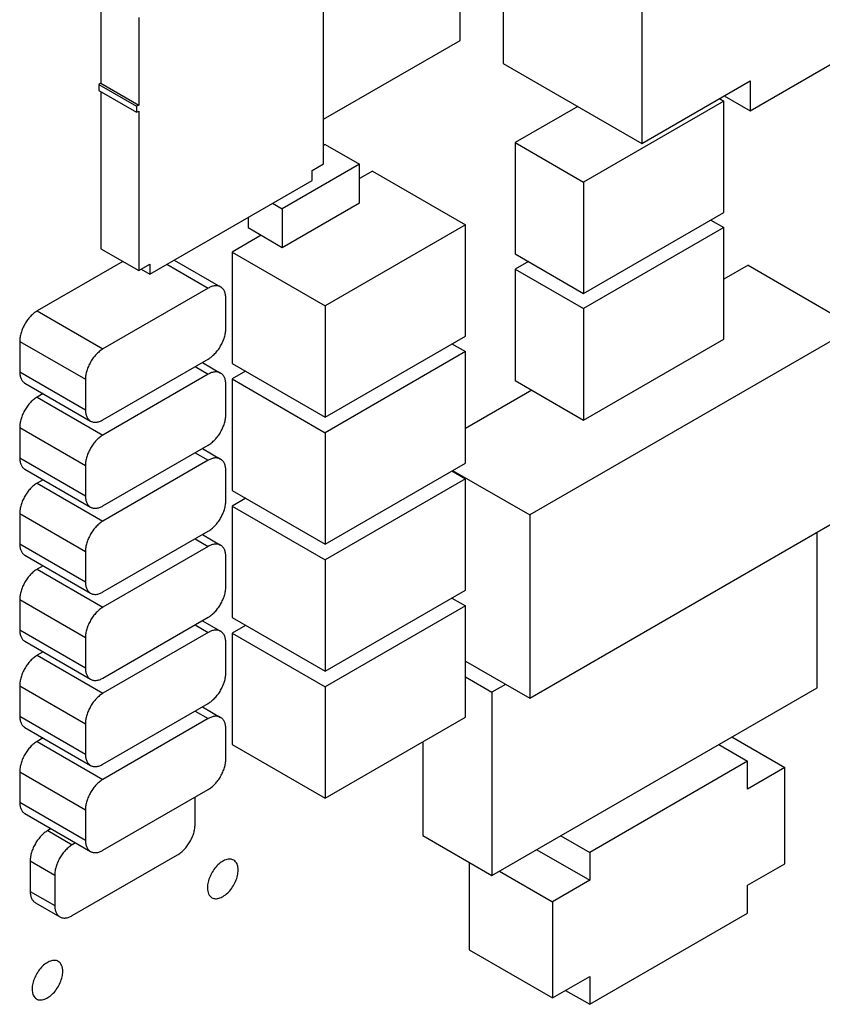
# Model space of a CAD drawing. Header units: inches. Extents: x 0 to 34, y 0 to 22.
# Tile 171 of 176: x 31.116 to 31.763, y 11.535 to 12.328. Entities that reach past the tile are written whole.
import ezdxf

# ---------------------------------------------------------------- set-up
doc = ezdxf.new("R2010")
doc.units = ezdxf.units.IN
doc.header["$LTSCALE"] = 1.87
doc.header["$MEASUREMENT"] = 0
for name, color, linetype in [('02___PRT_ALL_AXES', 7, 'CONTINUOUS'), ('ECAD_611222_01_24_R_2_0815', 7, 'CONTINUOUS'), ('ECAD_711459_01_28_R1206', 7, 'CONTINUOUS'), ('ECAD_714571_01_158_571_01_KEEP_', 7, 'CONTINUOUS'), ('ECAD_715923_01_78_C1210_REV1', 7, 'CONTINUOUS'), ('ECAD_716276_01_122_C7343_REV2', 7, 'CONTINUOUS'), ('ECAD_716340_01_39_C_2_0603_PKO_', 7, 'CONTINUOUS'), ('ECAD_716677_01_106_C1210_REV1', 7, 'CONTINUOUS'), ('ECAD_730116_01_95_2_403A03_SMB_', 7, 'CONTINUOUS'), ('ECAD_733639_01_43_SON_8_1_27MM_', 7, 'CONTINUOUS'), ('ECAD_C1206_SPARE_75_C1206_REV1', 7, 'CONTINUOUS'), ('ECAD_C7343_SPARE_79_C7343_REV2', 7, 'CONTINUOUS')]:
    doc.layers.add(name, color=color, linetype=linetype)

msp = doc.modelspace()

# ---------------------------------------------------------------- linework, layer by layer
at = {"layer": '02___PRT_ALL_AXES', "color": 7, "linetype": 'CONTINUOUS'}
for points, knots in [([(31.28829, 11.65084), (31.28786, 11.65109), (31.28691, 11.65148), (31.28534, 11.65171), (31.28365, 11.65158), (31.2812, 11.65093), (31.27807, 11.64922), (31.27461, 11.64616), (31.27155, 11.64225), (31.26914, 11.6378), (31.26759, 11.63317), (31.26716, 11.63003), (31.26716, 11.62854)], [0, 0, 0, 0, 0.042842, 0.087441, 0.135298, 0.187275, 0.304489, 0.438213, 0.582466, 0.729664, 0.871609, 1, 1, 1, 1]), ([(31.29191, 11.64283), (31.29191, 11.64371), (31.29177, 11.64539), (31.29109, 11.64771), (31.28995, 11.6496), (31.28887, 11.6505), (31.28829, 11.65084)], [0, 0, 0, 0, 0.288094, 0.548173, 0.782164, 1, 1, 1, 1]), ([(31.27079, 11.62053), (31.27122, 11.62028), (31.27217, 11.61988), (31.27374, 11.61965), (31.27542, 11.61978), (31.27787, 11.62043), (31.28101, 11.62214), (31.28446, 11.62521), (31.28752, 11.62912), (31.28994, 11.63357), (31.29149, 11.63819), (31.29191, 11.64133), (31.29191, 11.64283)], [0, 0, 0, 0, 0.042842, 0.087441, 0.135298, 0.187275, 0.304489, 0.438213, 0.582466, 0.729664, 0.871609, 1, 1, 1, 1]), ([(31.26716, 11.62854), (31.26716, 11.62766), (31.2673, 11.62597), (31.26798, 11.62366), (31.26913, 11.62177), (31.27021, 11.62086), (31.27079, 11.62053)], [0, 0, 0, 0, 0.288094, 0.548173, 0.782164, 1, 1, 1, 1]), ([(31.14687, 11.56918), (31.14644, 11.56943), (31.14549, 11.56983), (31.14392, 11.57006), (31.14223, 11.56993), (31.13978, 11.56928), (31.13665, 11.56757), (31.13319, 11.5645), (31.13013, 11.56059), (31.12772, 11.55614), (31.12617, 11.55152), (31.12574, 11.54837), (31.12574, 11.54688)], [0, 0, 0, 0, 0.042842, 0.087441, 0.135298, 0.187275, 0.304489, 0.438213, 0.582466, 0.729664, 0.871609, 1, 1, 1, 1]), ([(31.15049, 11.56117), (31.15049, 11.56205), (31.15035, 11.56374), (31.14967, 11.56605), (31.14853, 11.56794), (31.14744, 11.56885), (31.14687, 11.56918)], [0, 0, 0, 0, 0.288094, 0.548173, 0.782164, 1, 1, 1, 1]), ([(31.12937, 11.53887), (31.1298, 11.53862), (31.13075, 11.53823), (31.13232, 11.538), (31.134, 11.53813), (31.13645, 11.53877), (31.13959, 11.54049), (31.14304, 11.54355), (31.1461, 11.54746), (31.14851, 11.55191), (31.15006, 11.55654), (31.15049, 11.55968), (31.15049, 11.56117)], [0, 0, 0, 0, 0.042842, 0.087441, 0.135298, 0.187275, 0.304489, 0.438213, 0.582466, 0.729664, 0.871609, 1, 1, 1, 1]), ([(31.12574, 11.54688), (31.12574, 11.546), (31.12588, 11.54432), (31.12656, 11.542), (31.1277, 11.54011), (31.12879, 11.53921), (31.12937, 11.53887)], [0, 0, 0, 0, 0.288094, 0.548173, 0.782164, 1, 1, 1, 1])]:
    msp.add_open_spline(points, degree=3, knots=knots, dxfattribs=at)
at = {"layer": 'ECAD_611222_01_24_R_2_0815', "color": 7, "linetype": 'CONTINUOUS'}
for p, q in [((31.47085, 12.31164), (31.47085, 12.39013)), ((31.36062, 12.248), (31.47085, 12.31164))]:
    msp.add_line(p, q, dxfattribs=at)
at = {"layer": 'ECAD_711459_01_28_R1206', "color": 7, "linetype": 'CONTINUOUS'}
for p, q in [((31.25716, 11.67953), (31.25716, 11.70162)), ((31.14103, 11.67617), (31.13836, 11.67463)), ((31.13836, 11.67463), (31.15816, 11.6632)), ((31.16083, 11.66474), (31.15816, 11.6632)), ((31.15816, 11.60604), (31.24302, 11.65504)), ((31.12422, 11.65013), (31.12422, 11.62564)), ((31.12422, 11.65013), (31.14402, 11.6387)), ((31.14402, 11.6387), (31.14402, 11.61421)), ((31.12422, 11.62564), (31.14402, 11.61421)), ((31.12836, 11.61648), (31.14816, 11.60505))]:
    msp.add_line(p, q, dxfattribs=at)
for points, knots in [([(31.24302, 11.65504), (31.24349, 11.65531), (31.24443, 11.65591), (31.2458, 11.65694), (31.24715, 11.65811), (31.24845, 11.6594), (31.2497, 11.66081), (31.25089, 11.66232), (31.252, 11.66392), (31.25303, 11.66558), (31.25396, 11.66731), (31.25479, 11.66907), (31.2555, 11.67085), (31.2561, 11.67264), (31.25656, 11.67442), (31.2569, 11.67616), (31.25711, 11.67787), (31.25716, 11.67898), (31.25716, 11.67953)], [0, 0, 0, 0, 0.055813, 0.114181, 0.174794, 0.237357, 0.301552, 0.366998, 0.433289, 0.500006, 0.566723, 0.633014, 0.698458, 0.762652, 0.825213, 0.885824, 0.94419, 1, 1, 1, 1]), ([(31.13836, 11.67463), (31.13789, 11.67435), (31.13695, 11.67375), (31.13557, 11.67272), (31.13423, 11.67156), (31.13293, 11.67026), (31.13167, 11.66885), (31.13049, 11.66734), (31.12937, 11.66575), (31.12835, 11.66408), (31.12742, 11.66236), (31.12659, 11.6606), (31.12588, 11.65881), (31.12528, 11.65702), (31.12482, 11.65525), (31.12448, 11.6535), (31.12427, 11.6518), (31.12422, 11.65068), (31.12422, 11.65013)], [0, 0, 0, 0, 0.055813, 0.114181, 0.174794, 0.237357, 0.301552, 0.366998, 0.433289, 0.500006, 0.566723, 0.633014, 0.698458, 0.762652, 0.825213, 0.885824, 0.94419, 1, 1, 1, 1]), ([(31.15816, 11.6632), (31.15769, 11.66292), (31.15674, 11.66232), (31.15537, 11.66129), (31.15403, 11.66012), (31.15273, 11.65883), (31.15147, 11.65742), (31.15029, 11.65591), (31.14917, 11.65432), (31.14815, 11.65265), (31.14722, 11.65093), (31.14639, 11.64916), (31.14568, 11.64738), (31.14508, 11.64559), (31.14461, 11.64382), (31.14428, 11.64207), (31.14407, 11.64037), (31.14402, 11.63925), (31.14402, 11.6387)], [0, 0, 0, 0, 0.055813, 0.114181, 0.174794, 0.237357, 0.301552, 0.366998, 0.433289, 0.500006, 0.566723, 0.633014, 0.698458, 0.762652, 0.825213, 0.885824, 0.94419, 1, 1, 1, 1]), ([(31.12422, 11.62564), (31.12422, 11.62512), (31.12426, 11.6241), (31.12446, 11.62263), (31.1248, 11.62127), (31.12526, 11.62002), (31.12586, 11.61891), (31.12657, 11.61793), (31.12741, 11.61711), (31.12804, 11.61667), (31.12836, 11.61648)], [0, 0, 0, 0, 0.148526, 0.2895, 0.42274, 0.548643, 0.667994, 0.781938, 0.891988, 1, 1, 1, 1]), ([(31.14402, 11.61421), (31.14402, 11.61369), (31.14406, 11.61267), (31.14426, 11.6112), (31.1446, 11.60984), (31.14506, 11.60859), (31.14565, 11.60747), (31.14637, 11.6065), (31.1472, 11.60568), (31.14783, 11.60524), (31.14816, 11.60505)], [0, 0, 0, 0, 0.148526, 0.2895, 0.42274, 0.548643, 0.667994, 0.781938, 0.891988, 1, 1, 1, 1]), ([(31.14816, 11.60505), (31.14849, 11.60486), (31.14919, 11.60454), (31.15031, 11.60423), (31.15151, 11.60409), (31.15278, 11.60414), (31.15409, 11.60436), (31.15544, 11.60475), (31.15681, 11.60531), (31.15771, 11.60578), (31.15816, 11.60604)], [0, 0, 0, 0, 0.10801, 0.218056, 0.331999, 0.451349, 0.577253, 0.710495, 0.851471, 1, 1, 1, 1])]:
    msp.add_open_spline(points, degree=3, knots=knots, dxfattribs=at)
at = {"layer": 'ECAD_714571_01_158_571_01_KEEP_', "color": 7, "linetype": 'CONTINUOUS'}
for p, q in [((31.61736, 12.59838), (31.61736, 12.22852)), ((31.50563, 12.41022), (31.50563, 12.29303)), ((31.70468, 12.25486), (31.81641, 12.31937)), ((31.50563, 12.29303), (31.61736, 12.22852)), ((31.61736, 12.22852), (31.70468, 12.27894)), ((31.70468, 12.27894), (31.70468, 12.25486)), ((31.68383, 12.2669), (31.70468, 12.25486))]:
    msp.add_line(p, q, dxfattribs=at)
at = {"layer": 'ECAD_715923_01_78_C1210_REV1', "color": 7, "linetype": 'CONTINUOUS'}
for p, q in [((31.68012, 12.26476), (31.6836, 12.26275)), ((31.56568, 12.25836), (31.5153, 12.22928)), ((31.6836, 12.26275), (31.57046, 12.19743)), ((31.6836, 12.17294), (31.6836, 12.26275)), ((31.5153, 12.22928), (31.5153, 12.13946)), ((31.5153, 12.22928), (31.57046, 12.19743)), ((31.57046, 12.19743), (31.57046, 12.10762)), ((31.57046, 12.10762), (31.6836, 12.17294)), ((31.6836, 12.16069), (31.57046, 12.09537)), ((31.67299, 12.16682), (31.6836, 12.16069)), ((31.6836, 12.07088), (31.6836, 12.16069)), ((31.5153, 12.13946), (31.57046, 12.10762)), ((31.52591, 12.13334), (31.5153, 12.12722)), ((31.5153, 12.12722), (31.5153, 12.0374)), ((31.5153, 12.12722), (31.57046, 12.09537)), ((31.57046, 12.09537), (31.57046, 12.00556)), ((31.57046, 12.00556), (31.6836, 12.07088)), ((31.5153, 12.0374), (31.57046, 12.00556))]:
    msp.add_line(p, q, dxfattribs=at)
at = {"layer": 'ECAD_716276_01_122_C7343_REV2', "color": 7, "linetype": 'CONTINUOUS'}
for p, q in [((31.70304, 12.13038), (31.6836, 12.11915)), ((31.70304, 12.13038), (31.78931, 12.08057)), ((31.78931, 12.08057), (31.52697, 11.9291)), ((31.52866, 12.02969), (31.47511, 11.99877)), ((31.46484, 11.96497), (31.52697, 11.9291)), ((31.52697, 11.78132), (31.78931, 11.93279)), ((31.52697, 11.9291), (31.52697, 11.78132)), ((31.47511, 11.81126), (31.52697, 11.78132))]:
    msp.add_line(p, q, dxfattribs=at)
at = {"layer": 'ECAD_716340_01_39_C_2_0603_PKO_', "color": 7, "linetype": 'CONTINUOUS'}
for p, q in [((31.36212, 12.22767), (31.36062, 12.2268)), ((31.36212, 12.22767), (31.38969, 12.21175)), ((31.38969, 12.21175), (31.32747, 12.17582)), ((31.38969, 12.18072), (31.38969, 12.21175)), ((31.31962, 12.18035), (31.32747, 12.17582)), ((31.32747, 12.14479), (31.38969, 12.18072)), ((31.29989, 12.16896), (31.29989, 12.16072)), ((31.32747, 12.17582), (31.32747, 12.14479)), ((31.29989, 12.16072), (31.32747, 12.14479))]:
    msp.add_line(p, q, dxfattribs=at)
at = {"layer": 'ECAD_716677_01_106_C1210_REV1', "color": 7, "linetype": 'CONTINUOUS'}
for p, q in [((31.40015, 12.20626), (31.38969, 12.20022)), ((31.40015, 12.20626), (31.47511, 12.16299)), ((31.47511, 12.16299), (31.36197, 12.09766)), ((31.47511, 12.07317), (31.47511, 12.16299)), ((31.31058, 12.15454), (31.28702, 12.14094)), ((31.28702, 12.14094), (31.28702, 12.05113)), ((31.28702, 12.14094), (31.36197, 12.09766)), ((31.36197, 12.09766), (31.36197, 12.00785)), ((31.36197, 12.00785), (31.47511, 12.07317)), ((31.46432, 12.06694), (31.47511, 12.06071)), ((31.47511, 12.06071), (31.36197, 11.99539)), ((31.47511, 11.9709), (31.47511, 12.06071)), ((31.28702, 12.05113), (31.36197, 12.00785)), ((31.2978, 12.0449), (31.28702, 12.03867)), ((31.28702, 12.03867), (31.28702, 11.94886)), ((31.28702, 12.03867), (31.36197, 11.99539)), ((31.36197, 11.99539), (31.36197, 11.90558)), ((31.36197, 11.90558), (31.47511, 11.9709)), ((31.46409, 11.96454), (31.47511, 11.95818)), ((31.47511, 11.95818), (31.36197, 11.89286)), ((31.47511, 11.86837), (31.47511, 11.95818)), ((31.28702, 11.94886), (31.36197, 11.90558)), ((31.29803, 11.94249), (31.28702, 11.93613)), ((31.28702, 11.93613), (31.28702, 11.84632)), ((31.28702, 11.93613), (31.36197, 11.89286)), ((31.36197, 11.89286), (31.36197, 11.80304)), ((31.36197, 11.80304), (31.47511, 11.86837)), ((31.4642, 11.86207), (31.47511, 11.85578)), ((31.47511, 11.85578), (31.36197, 11.79046)), ((31.47511, 11.76597), (31.47511, 11.85578)), ((31.28702, 11.84632), (31.36197, 11.80304)), ((31.29792, 11.84003), (31.28702, 11.83373)), ((31.28702, 11.83373), (31.28702, 11.74392)), ((31.28702, 11.83373), (31.36197, 11.79046)), ((31.36197, 11.79046), (31.36197, 11.70064)), ((31.36197, 11.70064), (31.47511, 11.76597)), ((31.28702, 11.74392), (31.36197, 11.70064))]:
    msp.add_line(p, q, dxfattribs=at)
at = {"layer": 'ECAD_730116_01_95_2_403A03_SMB_', "color": 7, "linetype": 'CONTINUOUS'}
for p, q in [((31.69007, 11.75007), (31.73274, 11.72544)), ((31.67946, 11.74395), (31.70269, 11.73054)), ((31.70269, 11.73054), (31.57541, 11.65705)), ((31.70269, 11.70808), (31.70269, 11.73054)), ((31.73274, 11.72544), (31.70269, 11.70808)), ((31.73274, 11.64787), (31.73274, 11.72544)), ((31.55218, 11.67046), (31.57541, 11.65705)), ((31.53274, 11.65923), (31.57541, 11.63459)), ((31.57541, 11.65705), (31.57541, 11.63459)), ((31.47818, 11.64896), (31.47818, 11.57846)), ((31.70269, 11.63052), (31.73274, 11.64787)), ((31.50269, 11.64188), (31.54536, 11.61724)), ((31.57541, 11.63459), (31.54536, 11.61724)), ((31.70269, 11.60807), (31.70269, 11.63052)), ((31.54536, 11.61724), (31.54536, 11.53968)), ((31.57541, 11.53458), (31.70269, 11.60807)), ((31.47818, 11.57846), (31.54536, 11.53968)), ((31.54536, 11.53968), (31.57541, 11.55703)), ((31.57541, 11.55703), (31.57541, 11.53458)), ((31.55597, 11.5458), (31.57541, 11.53458))]:
    msp.add_line(p, q, dxfattribs=at)
at = {"layer": 'ECAD_733639_01_43_SON_8_1_27MM_', "color": 7, "linetype": 'CONTINUOUS'}
for p, q in [((31.18127, 12.34773), (31.18127, 12.27702)), ((31.36062, 12.21206), (31.36062, 12.34063)), ((31.21168, 12.33018), (31.21168, 12.25946)), ((31.18127, 12.27702), (31.1796, 12.27605)), ((31.1796, 12.27605), (31.1796, 12.27123)), ((31.1796, 12.27605), (31.21001, 12.2585)), ((31.18127, 12.27702), (31.21168, 12.25946)), ((31.1796, 12.27123), (31.21001, 12.25367)), ((31.18127, 12.27027), (31.18127, 12.14362)), ((31.21168, 12.25946), (31.21001, 12.2585)), ((31.21001, 12.2585), (31.21001, 12.25367)), ((31.21001, 12.25367), (31.21168, 12.25464)), ((31.21168, 12.25464), (31.21168, 12.12606)), ((31.35157, 12.20683), (31.36062, 12.21206)), ((31.35157, 12.1988), (31.35157, 12.20683)), ((31.22073, 12.12325), (31.35157, 12.1988)), ((31.18127, 12.14362), (31.21168, 12.12606)), ((31.21168, 12.12606), (31.22073, 12.13128)), ((31.22073, 12.13128), (31.22073, 12.12325)), ((31.21377, 12.12727), (31.22073, 12.12325))]:
    msp.add_line(p, q, dxfattribs=at)
at = {"layer": 'ECAD_C1206_SPARE_75_C1206_REV1', "color": 7, "linetype": 'CONTINUOUS'}
for p, q in [((31.19895, 12.13341), (31.12988, 12.09353)), ((31.23442, 12.13115), (31.26776, 12.1119)), ((31.24028, 12.13454), (31.27776, 12.11289)), ((31.26776, 12.1119), (31.18291, 12.06291)), ((31.28191, 12.07924), (31.28191, 12.10374)), ((31.12988, 12.09353), (31.18291, 12.06291)), ((31.11574, 12.06903), (31.11574, 12.04454)), ((31.11574, 12.06903), (31.16877, 12.03841)), ((31.18291, 12.00576), (31.26776, 12.05475)), ((31.26302, 12.05201), (31.27776, 12.04349)), ((31.11574, 12.04454), (31.16877, 12.01392)), ((31.26776, 12.0425), (31.18291, 11.99351)), ((31.25716, 12.04862), (31.26776, 12.0425)), ((31.11988, 12.03539), (31.17291, 12.00476)), ((31.16877, 12.03841), (31.16877, 12.01392)), ((31.28191, 12.00984), (31.28191, 12.03434)), ((31.13463, 12.02687), (31.12988, 12.02413)), ((31.12988, 12.02413), (31.18291, 11.99351)), ((31.11574, 11.99963), (31.11574, 11.97514)), ((31.11574, 11.99963), (31.16877, 11.96901)), ((31.18291, 11.93636), (31.26776, 11.98535)), ((31.25716, 11.97922), (31.26776, 11.9731)), ((31.26302, 11.98261), (31.27776, 11.97409)), ((31.11574, 11.97514), (31.16877, 11.94452)), ((31.26776, 11.9731), (31.18291, 11.92411)), ((31.11988, 11.96599), (31.17291, 11.93536)), ((31.16877, 11.96901), (31.16877, 11.94452)), ((31.28191, 11.94044), (31.28191, 11.96494)), ((31.13463, 11.95747), (31.12988, 11.95473)), ((31.12988, 11.95473), (31.18291, 11.92411)), ((31.11574, 11.93023), (31.11574, 11.90574)), ((31.11574, 11.93023), (31.16877, 11.89961)), ((31.18291, 11.86696), (31.26776, 11.91595)), ((31.25716, 11.90982), (31.26776, 11.9037)), ((31.26302, 11.91321), (31.27776, 11.90469)), ((31.11574, 11.90574), (31.16877, 11.87512)), ((31.16877, 11.89961), (31.16877, 11.87512)), ((31.26776, 11.9037), (31.18291, 11.85471)), ((31.11988, 11.89659), (31.17291, 11.86596)), ((31.28191, 11.87104), (31.28191, 11.89554)), ((31.13463, 11.88807), (31.12988, 11.88533)), ((31.12988, 11.88533), (31.18291, 11.85471)), ((31.11574, 11.86083), (31.11574, 11.83634)), ((31.11574, 11.86083), (31.16877, 11.83021)), ((31.18291, 11.79756), (31.26776, 11.84655)), ((31.26302, 11.84381), (31.27776, 11.83529)), ((31.11574, 11.83634), (31.16877, 11.80572)), ((31.25716, 11.84042), (31.26776, 11.8343)), ((31.11988, 11.82719), (31.17291, 11.79656)), ((31.16877, 11.83021), (31.16877, 11.80572)), ((31.26776, 11.8343), (31.18291, 11.78531)), ((31.28191, 11.80164), (31.28191, 11.82614)), ((31.13463, 11.81867), (31.12988, 11.81593)), ((31.12988, 11.81593), (31.18291, 11.78531)), ((31.11574, 11.79143), (31.11574, 11.76694)), ((31.11574, 11.79143), (31.16877, 11.76081)), ((31.18291, 11.72816), (31.26776, 11.77715)), ((31.26302, 11.77441), (31.27776, 11.76589)), ((31.11574, 11.76694), (31.16877, 11.73632)), ((31.26776, 11.7649), (31.18291, 11.71591)), ((31.25716, 11.77102), (31.26776, 11.7649)), ((31.11988, 11.75779), (31.17291, 11.72716)), ((31.16877, 11.76081), (31.16877, 11.73632)), ((31.28191, 11.73224), (31.28191, 11.75674)), ((31.13463, 11.74927), (31.12988, 11.74653)), ((31.12988, 11.74653), (31.18291, 11.71591)), ((31.11574, 11.72203), (31.11574, 11.69754)), ((31.11574, 11.72203), (31.16877, 11.69141)), ((31.18291, 11.65876), (31.26776, 11.70775)), ((31.11574, 11.69754), (31.16877, 11.66692)), ((31.11988, 11.68839), (31.17291, 11.65776)), ((31.16877, 11.69141), (31.16877, 11.66692))]:
    msp.add_line(p, q, dxfattribs=at)
for points, knots in [([(31.27776, 12.11289), (31.27744, 12.11308), (31.27674, 12.11341), (31.27561, 12.11372), (31.27441, 12.11385), (31.27315, 12.11381), (31.27184, 12.11359), (31.27049, 12.1132), (31.26912, 12.11263), (31.26822, 12.11216), (31.26776, 12.1119)], [0, 0, 0, 0, 0.10801, 0.218056, 0.331999, 0.451349, 0.577253, 0.710495, 0.851471, 1, 1, 1, 1]), ([(31.28191, 12.10374), (31.28191, 12.10426), (31.28186, 12.10527), (31.28166, 12.10674), (31.28133, 12.10811), (31.28087, 12.10936), (31.28027, 12.11047), (31.27956, 12.11144), (31.27872, 12.11226), (31.27809, 12.1127), (31.27776, 12.11289)], [0, 0, 0, 0, 0.148526, 0.2895, 0.42274, 0.548643, 0.667994, 0.781938, 0.891988, 1, 1, 1, 1]), ([(31.12988, 12.09353), (31.1294, 12.09326), (31.12846, 12.09265), (31.12709, 12.09162), (31.12575, 12.09046), (31.12444, 12.08916), (31.12319, 12.08775), (31.122, 12.08624), (31.12089, 12.08465), (31.11986, 12.08298), (31.11893, 12.08126), (31.11811, 12.0795), (31.11739, 12.07771), (31.1168, 12.07593), (31.11633, 12.07415), (31.11599, 12.0724), (31.11579, 12.0707), (31.11574, 12.06958), (31.11574, 12.06903)], [0, 0, 0, 0, 0.055813, 0.114181, 0.174794, 0.237357, 0.301552, 0.366998, 0.433289, 0.500006, 0.566723, 0.633014, 0.698458, 0.762652, 0.825213, 0.885824, 0.94419, 1, 1, 1, 1]), ([(31.26776, 12.05475), (31.26824, 12.05502), (31.26918, 12.05562), (31.27055, 12.05665), (31.2719, 12.05782), (31.2732, 12.05911), (31.27445, 12.06052), (31.27564, 12.06203), (31.27675, 12.06363), (31.27778, 12.0653), (31.27871, 12.06702), (31.27954, 12.06878), (31.28025, 12.07056), (31.28084, 12.07235), (31.28131, 12.07413), (31.28165, 12.07588), (31.28186, 12.07758), (31.28191, 12.0787), (31.28191, 12.07924)], [0, 0, 0, 0, 0.055813, 0.114181, 0.174794, 0.237357, 0.301552, 0.366998, 0.433289, 0.500006, 0.566723, 0.633014, 0.698458, 0.762652, 0.825213, 0.885824, 0.94419, 1, 1, 1, 1]), ([(31.18291, 12.06291), (31.18244, 12.06263), (31.18149, 12.06203), (31.18012, 12.061), (31.17878, 12.05984), (31.17747, 12.05854), (31.17622, 12.05713), (31.17503, 12.05562), (31.17392, 12.05403), (31.1729, 12.05236), (31.17196, 12.05064), (31.17114, 12.04888), (31.17043, 12.04709), (31.16983, 12.0453), (31.16936, 12.04353), (31.16902, 12.04178), (31.16882, 12.04008), (31.16877, 12.03896), (31.16877, 12.03841)], [0, 0, 0, 0, 0.055813, 0.114181, 0.174794, 0.237357, 0.301552, 0.366998, 0.433289, 0.500006, 0.566723, 0.633014, 0.698458, 0.762652, 0.825213, 0.885824, 0.94419, 1, 1, 1, 1]), ([(31.11574, 12.04454), (31.11574, 12.04402), (31.11578, 12.043), (31.11598, 12.04153), (31.11631, 12.04017), (31.11678, 12.03892), (31.11737, 12.03781), (31.11809, 12.03683), (31.11892, 12.03601), (31.11955, 12.03557), (31.11988, 12.03539)], [0, 0, 0, 0, 0.148526, 0.2895, 0.42274, 0.548643, 0.667994, 0.781938, 0.891988, 1, 1, 1, 1]), ([(31.27776, 12.04349), (31.27744, 12.04368), (31.27674, 12.04401), (31.27561, 12.04432), (31.27441, 12.04445), (31.27315, 12.04441), (31.27184, 12.04419), (31.27049, 12.0438), (31.26912, 12.04323), (31.26822, 12.04276), (31.26776, 12.0425)], [0, 0, 0, 0, 0.10801, 0.218056, 0.331999, 0.451349, 0.577253, 0.710495, 0.851471, 1, 1, 1, 1]), ([(31.28191, 12.03434), (31.28191, 12.03486), (31.28186, 12.03587), (31.28166, 12.03734), (31.28133, 12.03871), (31.28087, 12.03996), (31.28027, 12.04107), (31.27956, 12.04204), (31.27872, 12.04286), (31.27809, 12.0433), (31.27776, 12.04349)], [0, 0, 0, 0, 0.148526, 0.2895, 0.42274, 0.548643, 0.667994, 0.781938, 0.891988, 1, 1, 1, 1]), ([(31.12988, 12.02413), (31.1294, 12.02386), (31.12846, 12.02325), (31.12709, 12.02222), (31.12575, 12.02106), (31.12444, 12.01976), (31.12319, 12.01835), (31.122, 12.01684), (31.12089, 12.01525), (31.11986, 12.01358), (31.11893, 12.01186), (31.11811, 12.0101), (31.11739, 12.00831), (31.1168, 12.00653), (31.11633, 12.00475), (31.11599, 12.003), (31.11579, 12.0013), (31.11574, 12.00018), (31.11574, 11.99963)], [0, 0, 0, 0, 0.055813, 0.114181, 0.174794, 0.237357, 0.301552, 0.366998, 0.433289, 0.500006, 0.566723, 0.633014, 0.698458, 0.762652, 0.825213, 0.885824, 0.94419, 1, 1, 1, 1]), ([(31.16877, 12.01392), (31.16877, 12.0134), (31.16881, 12.01238), (31.16901, 12.01091), (31.16935, 12.00955), (31.16981, 12.0083), (31.1704, 12.00719), (31.17112, 12.00621), (31.17195, 12.00539), (31.17258, 12.00495), (31.17291, 12.00476)], [0, 0, 0, 0, 0.148526, 0.2895, 0.42274, 0.548643, 0.667994, 0.781938, 0.891988, 1, 1, 1, 1]), ([(31.26776, 11.98535), (31.26824, 11.98562), (31.26918, 11.98622), (31.27055, 11.98725), (31.2719, 11.98842), (31.2732, 11.98971), (31.27445, 11.99112), (31.27564, 11.99263), (31.27675, 11.99423), (31.27778, 11.9959), (31.27871, 11.99762), (31.27954, 11.99938), (31.28025, 12.00116), (31.28084, 12.00295), (31.28131, 12.00473), (31.28165, 12.00648), (31.28186, 12.00818), (31.28191, 12.0093), (31.28191, 12.00984)], [0, 0, 0, 0, 0.055813, 0.114181, 0.174794, 0.237357, 0.301552, 0.366998, 0.433289, 0.500006, 0.566723, 0.633014, 0.698458, 0.762652, 0.825213, 0.885824, 0.94419, 1, 1, 1, 1]), ([(31.17291, 12.00476), (31.17324, 12.00458), (31.17394, 12.00425), (31.17506, 12.00394), (31.17626, 12.0038), (31.17753, 12.00385), (31.17884, 12.00407), (31.18019, 12.00446), (31.18156, 12.00502), (31.18246, 12.0055), (31.18291, 12.00576)], [0, 0, 0, 0, 0.10801, 0.218056, 0.331999, 0.451349, 0.577253, 0.710495, 0.851471, 1, 1, 1, 1]), ([(31.18291, 11.99351), (31.18244, 11.99323), (31.18149, 11.99263), (31.18012, 11.9916), (31.17878, 11.99044), (31.17747, 11.98914), (31.17622, 11.98773), (31.17503, 11.98622), (31.17392, 11.98463), (31.1729, 11.98296), (31.17196, 11.98124), (31.17114, 11.97948), (31.17043, 11.97769), (31.16983, 11.9759), (31.16936, 11.97413), (31.16902, 11.97238), (31.16882, 11.97068), (31.16877, 11.96956), (31.16877, 11.96901)], [0, 0, 0, 0, 0.055813, 0.114181, 0.174794, 0.237357, 0.301552, 0.366998, 0.433289, 0.500006, 0.566723, 0.633014, 0.698458, 0.762652, 0.825213, 0.885824, 0.94419, 1, 1, 1, 1]), ([(31.11574, 11.97514), (31.11574, 11.97462), (31.11578, 11.9736), (31.11598, 11.97213), (31.11631, 11.97077), (31.11678, 11.96952), (31.11737, 11.96841), (31.11809, 11.96743), (31.11892, 11.96661), (31.11955, 11.96617), (31.11988, 11.96599)], [0, 0, 0, 0, 0.148526, 0.2895, 0.42274, 0.548643, 0.667994, 0.781938, 0.891988, 1, 1, 1, 1]), ([(31.27776, 11.97409), (31.27744, 11.97428), (31.27674, 11.97461), (31.27561, 11.97492), (31.27441, 11.97505), (31.27315, 11.97501), (31.27184, 11.97479), (31.27049, 11.9744), (31.26912, 11.97383), (31.26822, 11.97336), (31.26776, 11.9731)], [0, 0, 0, 0, 0.10801, 0.218056, 0.331999, 0.451349, 0.577253, 0.710495, 0.851471, 1, 1, 1, 1]), ([(31.28191, 11.96494), (31.28191, 11.96546), (31.28186, 11.96647), (31.28166, 11.96794), (31.28133, 11.96931), (31.28087, 11.97056), (31.28027, 11.97167), (31.27956, 11.97264), (31.27872, 11.97346), (31.27809, 11.9739), (31.27776, 11.97409)], [0, 0, 0, 0, 0.148526, 0.2895, 0.42274, 0.548643, 0.667994, 0.781938, 0.891988, 1, 1, 1, 1]), ([(31.12988, 11.95473), (31.1294, 11.95446), (31.12846, 11.95385), (31.12709, 11.95282), (31.12575, 11.95166), (31.12444, 11.95036), (31.12319, 11.94895), (31.122, 11.94744), (31.12089, 11.94585), (31.11986, 11.94418), (31.11893, 11.94246), (31.11811, 11.9407), (31.11739, 11.93891), (31.1168, 11.93713), (31.11633, 11.93535), (31.11599, 11.9336), (31.11579, 11.9319), (31.11574, 11.93078), (31.11574, 11.93023)], [0, 0, 0, 0, 0.055813, 0.114181, 0.174794, 0.237357, 0.301552, 0.366998, 0.433289, 0.500006, 0.566723, 0.633014, 0.698458, 0.762652, 0.825213, 0.885824, 0.94419, 1, 1, 1, 1]), ([(31.16877, 11.94452), (31.16877, 11.944), (31.16881, 11.94298), (31.16901, 11.94151), (31.16935, 11.94015), (31.16981, 11.9389), (31.1704, 11.93779), (31.17112, 11.93681), (31.17195, 11.93599), (31.17258, 11.93555), (31.17291, 11.93536)], [0, 0, 0, 0, 0.148526, 0.2895, 0.42274, 0.548643, 0.667994, 0.781938, 0.891988, 1, 1, 1, 1]), ([(31.26776, 11.91595), (31.26824, 11.91622), (31.26918, 11.91682), (31.27055, 11.91785), (31.2719, 11.91902), (31.2732, 11.92031), (31.27445, 11.92172), (31.27564, 11.92323), (31.27675, 11.92483), (31.27778, 11.9265), (31.27871, 11.92822), (31.27954, 11.92998), (31.28025, 11.93176), (31.28084, 11.93355), (31.28131, 11.93533), (31.28165, 11.93708), (31.28186, 11.93878), (31.28191, 11.9399), (31.28191, 11.94044)], [0, 0, 0, 0, 0.055813, 0.114181, 0.174794, 0.237357, 0.301552, 0.366998, 0.433289, 0.500006, 0.566723, 0.633014, 0.698458, 0.762652, 0.825213, 0.885824, 0.94419, 1, 1, 1, 1]), ([(31.17291, 11.93536), (31.17324, 11.93518), (31.17394, 11.93485), (31.17506, 11.93454), (31.17626, 11.9344), (31.17753, 11.93445), (31.17884, 11.93467), (31.18019, 11.93506), (31.18156, 11.93562), (31.18246, 11.9361), (31.18291, 11.93636)], [0, 0, 0, 0, 0.10801, 0.218056, 0.331999, 0.451349, 0.577253, 0.710495, 0.851471, 1, 1, 1, 1]), ([(31.18291, 11.92411), (31.18244, 11.92383), (31.18149, 11.92323), (31.18012, 11.9222), (31.17878, 11.92104), (31.17747, 11.91974), (31.17622, 11.91833), (31.17503, 11.91682), (31.17392, 11.91523), (31.1729, 11.91356), (31.17196, 11.91184), (31.17114, 11.91008), (31.17043, 11.90829), (31.16983, 11.9065), (31.16936, 11.90473), (31.16902, 11.90298), (31.16882, 11.90128), (31.16877, 11.90016), (31.16877, 11.89961)], [0, 0, 0, 0, 0.055813, 0.114181, 0.174794, 0.237357, 0.301552, 0.366998, 0.433289, 0.500006, 0.566723, 0.633014, 0.698458, 0.762652, 0.825213, 0.885824, 0.94419, 1, 1, 1, 1]), ([(31.11574, 11.90574), (31.11574, 11.90522), (31.11578, 11.9042), (31.11598, 11.90273), (31.11631, 11.90137), (31.11678, 11.90012), (31.11737, 11.89901), (31.11809, 11.89803), (31.11892, 11.89721), (31.11955, 11.89677), (31.11988, 11.89659)], [0, 0, 0, 0, 0.148526, 0.2895, 0.42274, 0.548643, 0.667994, 0.781938, 0.891988, 1, 1, 1, 1]), ([(31.27776, 11.90469), (31.27744, 11.90488), (31.27674, 11.90521), (31.27561, 11.90552), (31.27441, 11.90565), (31.27315, 11.90561), (31.27184, 11.90539), (31.27049, 11.905), (31.26912, 11.90443), (31.26822, 11.90396), (31.26776, 11.9037)], [0, 0, 0, 0, 0.10801, 0.218056, 0.331999, 0.451349, 0.577253, 0.710495, 0.851471, 1, 1, 1, 1]), ([(31.28191, 11.89554), (31.28191, 11.89606), (31.28186, 11.89707), (31.28166, 11.89854), (31.28133, 11.89991), (31.28087, 11.90116), (31.28027, 11.90227), (31.27956, 11.90324), (31.27872, 11.90406), (31.27809, 11.9045), (31.27776, 11.90469)], [0, 0, 0, 0, 0.148526, 0.2895, 0.42274, 0.548643, 0.667994, 0.781938, 0.891988, 1, 1, 1, 1]), ([(31.12988, 11.88533), (31.1294, 11.88506), (31.12846, 11.88445), (31.12709, 11.88342), (31.12575, 11.88226), (31.12444, 11.88096), (31.12319, 11.87955), (31.122, 11.87804), (31.12089, 11.87645), (31.11986, 11.87478), (31.11893, 11.87306), (31.11811, 11.8713), (31.11739, 11.86951), (31.1168, 11.86773), (31.11633, 11.86595), (31.11599, 11.8642), (31.11579, 11.8625), (31.11574, 11.86138), (31.11574, 11.86083)], [0, 0, 0, 0, 0.055813, 0.114181, 0.174794, 0.237357, 0.301552, 0.366998, 0.433289, 0.500006, 0.566723, 0.633014, 0.698458, 0.762652, 0.825213, 0.885824, 0.94419, 1, 1, 1, 1]), ([(31.16877, 11.87512), (31.16877, 11.8746), (31.16881, 11.87358), (31.16901, 11.87211), (31.16935, 11.87075), (31.16981, 11.8695), (31.1704, 11.86839), (31.17112, 11.86741), (31.17195, 11.86659), (31.17258, 11.86615), (31.17291, 11.86596)], [0, 0, 0, 0, 0.148526, 0.2895, 0.42274, 0.548643, 0.667994, 0.781938, 0.891988, 1, 1, 1, 1]), ([(31.17291, 11.86596), (31.17324, 11.86578), (31.17394, 11.86545), (31.17506, 11.86514), (31.17626, 11.865), (31.17753, 11.86505), (31.17884, 11.86527), (31.18019, 11.86566), (31.18156, 11.86622), (31.18246, 11.8667), (31.18291, 11.86696)], [0, 0, 0, 0, 0.10801, 0.218056, 0.331999, 0.451349, 0.577253, 0.710495, 0.851471, 1, 1, 1, 1]), ([(31.26776, 11.84655), (31.26824, 11.84682), (31.26918, 11.84742), (31.27055, 11.84845), (31.2719, 11.84962), (31.2732, 11.85091), (31.27445, 11.85232), (31.27564, 11.85383), (31.27675, 11.85543), (31.27778, 11.8571), (31.27871, 11.85882), (31.27954, 11.86058), (31.28025, 11.86236), (31.28084, 11.86415), (31.28131, 11.86593), (31.28165, 11.86768), (31.28186, 11.86938), (31.28191, 11.8705), (31.28191, 11.87104)], [0, 0, 0, 0, 0.055813, 0.114181, 0.174794, 0.237357, 0.301552, 0.366998, 0.433289, 0.500006, 0.566723, 0.633014, 0.698458, 0.762652, 0.825213, 0.885824, 0.94419, 1, 1, 1, 1]), ([(31.18291, 11.85471), (31.18244, 11.85443), (31.18149, 11.85383), (31.18012, 11.8528), (31.17878, 11.85164), (31.17747, 11.85034), (31.17622, 11.84893), (31.17503, 11.84742), (31.17392, 11.84583), (31.1729, 11.84416), (31.17196, 11.84244), (31.17114, 11.84068), (31.17043, 11.83889), (31.16983, 11.8371), (31.16936, 11.83533), (31.16902, 11.83358), (31.16882, 11.83188), (31.16877, 11.83076), (31.16877, 11.83021)], [0, 0, 0, 0, 0.055813, 0.114181, 0.174794, 0.237357, 0.301552, 0.366998, 0.433289, 0.500006, 0.566723, 0.633014, 0.698458, 0.762652, 0.825213, 0.885824, 0.94419, 1, 1, 1, 1]), ([(31.11574, 11.83634), (31.11574, 11.83582), (31.11578, 11.8348), (31.11598, 11.83333), (31.11631, 11.83197), (31.11678, 11.83072), (31.11737, 11.82961), (31.11809, 11.82863), (31.11892, 11.82781), (31.11955, 11.82737), (31.11988, 11.82719)], [0, 0, 0, 0, 0.148526, 0.2895, 0.42274, 0.548643, 0.667994, 0.781938, 0.891988, 1, 1, 1, 1]), ([(31.27776, 11.83529), (31.27744, 11.83548), (31.27674, 11.83581), (31.27561, 11.83612), (31.27441, 11.83625), (31.27315, 11.83621), (31.27184, 11.83599), (31.27049, 11.8356), (31.26912, 11.83503), (31.26822, 11.83456), (31.26776, 11.8343)], [0, 0, 0, 0, 0.10801, 0.218056, 0.331999, 0.451349, 0.577253, 0.710495, 0.851471, 1, 1, 1, 1]), ([(31.28191, 11.82614), (31.28191, 11.82666), (31.28186, 11.82767), (31.28166, 11.82914), (31.28133, 11.83051), (31.28087, 11.83176), (31.28027, 11.83287), (31.27956, 11.83384), (31.27872, 11.83466), (31.27809, 11.8351), (31.27776, 11.83529)], [0, 0, 0, 0, 0.148526, 0.2895, 0.42274, 0.548643, 0.667994, 0.781938, 0.891988, 1, 1, 1, 1]), ([(31.12988, 11.81593), (31.1294, 11.81566), (31.12846, 11.81505), (31.12709, 11.81402), (31.12575, 11.81286), (31.12444, 11.81156), (31.12319, 11.81015), (31.122, 11.80865), (31.12089, 11.80705), (31.11986, 11.80538), (31.11893, 11.80366), (31.11811, 11.8019), (31.11739, 11.80011), (31.1168, 11.79833), (31.11633, 11.79655), (31.11599, 11.7948), (31.11579, 11.7931), (31.11574, 11.79198), (31.11574, 11.79143)], [0, 0, 0, 0, 0.055813, 0.114181, 0.174794, 0.237357, 0.301552, 0.366998, 0.433289, 0.500006, 0.566723, 0.633014, 0.698458, 0.762652, 0.825213, 0.885824, 0.94419, 1, 1, 1, 1]), ([(31.16877, 11.80572), (31.16877, 11.8052), (31.16881, 11.80418), (31.16901, 11.80271), (31.16935, 11.80135), (31.16981, 11.8001), (31.1704, 11.79899), (31.17112, 11.79801), (31.17195, 11.79719), (31.17258, 11.79675), (31.17291, 11.79656)], [0, 0, 0, 0, 0.148526, 0.2895, 0.42274, 0.548643, 0.667994, 0.781938, 0.891988, 1, 1, 1, 1]), ([(31.17291, 11.79656), (31.17324, 11.79638), (31.17394, 11.79605), (31.17506, 11.79574), (31.17626, 11.7956), (31.17753, 11.79565), (31.17884, 11.79587), (31.18019, 11.79626), (31.18156, 11.79682), (31.18246, 11.7973), (31.18291, 11.79756)], [0, 0, 0, 0, 0.10801, 0.218056, 0.331999, 0.451349, 0.577253, 0.710495, 0.851471, 1, 1, 1, 1]), ([(31.26776, 11.77715), (31.26824, 11.77742), (31.26918, 11.77802), (31.27055, 11.77905), (31.2719, 11.78022), (31.2732, 11.78151), (31.27445, 11.78292), (31.27564, 11.78443), (31.27675, 11.78603), (31.27778, 11.7877), (31.27871, 11.78942), (31.27954, 11.79118), (31.28025, 11.79296), (31.28084, 11.79475), (31.28131, 11.79653), (31.28165, 11.79828), (31.28186, 11.79998), (31.28191, 11.8011), (31.28191, 11.80164)], [0, 0, 0, 0, 0.055813, 0.114181, 0.174794, 0.237357, 0.301552, 0.366998, 0.433289, 0.500006, 0.566723, 0.633014, 0.698458, 0.762652, 0.825213, 0.885824, 0.94419, 1, 1, 1, 1]), ([(31.18291, 11.78531), (31.18244, 11.78503), (31.18149, 11.78443), (31.18012, 11.7834), (31.17878, 11.78224), (31.17747, 11.78094), (31.17622, 11.77953), (31.17503, 11.77802), (31.17392, 11.77643), (31.1729, 11.77476), (31.17196, 11.77304), (31.17114, 11.77128), (31.17043, 11.76949), (31.16983, 11.7677), (31.16936, 11.76593), (31.16902, 11.76418), (31.16882, 11.76248), (31.16877, 11.76136), (31.16877, 11.76081)], [0, 0, 0, 0, 0.055813, 0.114181, 0.174794, 0.237357, 0.301552, 0.366998, 0.433289, 0.500006, 0.566723, 0.633014, 0.698458, 0.762652, 0.825213, 0.885824, 0.94419, 1, 1, 1, 1]), ([(31.11574, 11.76694), (31.11574, 11.76642), (31.11578, 11.7654), (31.11598, 11.76393), (31.11631, 11.76257), (31.11678, 11.76132), (31.11737, 11.76021), (31.11809, 11.75923), (31.11892, 11.75841), (31.11955, 11.75797), (31.11988, 11.75779)], [0, 0, 0, 0, 0.148526, 0.2895, 0.42274, 0.548643, 0.667994, 0.781938, 0.891988, 1, 1, 1, 1]), ([(31.27776, 11.76589), (31.27744, 11.76608), (31.27674, 11.76641), (31.27561, 11.76672), (31.27441, 11.76685), (31.27315, 11.76681), (31.27184, 11.76659), (31.27049, 11.7662), (31.26912, 11.76563), (31.26822, 11.76516), (31.26776, 11.7649)], [0, 0, 0, 0, 0.10801, 0.218056, 0.331999, 0.451349, 0.577253, 0.710495, 0.851471, 1, 1, 1, 1]), ([(31.28191, 11.75674), (31.28191, 11.75726), (31.28186, 11.75827), (31.28166, 11.75974), (31.28133, 11.76111), (31.28087, 11.76236), (31.28027, 11.76347), (31.27956, 11.76444), (31.27872, 11.76526), (31.27809, 11.7657), (31.27776, 11.76589)], [0, 0, 0, 0, 0.148526, 0.2895, 0.42274, 0.548643, 0.667994, 0.781938, 0.891988, 1, 1, 1, 1]), ([(31.12988, 11.74653), (31.1294, 11.74626), (31.12846, 11.74565), (31.12709, 11.74462), (31.12575, 11.74346), (31.12444, 11.74216), (31.12319, 11.74075), (31.122, 11.73925), (31.12089, 11.73765), (31.11986, 11.73598), (31.11893, 11.73426), (31.11811, 11.7325), (31.11739, 11.73071), (31.1168, 11.72893), (31.11633, 11.72715), (31.11599, 11.7254), (31.11579, 11.7237), (31.11574, 11.72258), (31.11574, 11.72203)], [0, 0, 0, 0, 0.055813, 0.114181, 0.174794, 0.237357, 0.301552, 0.366998, 0.433289, 0.500006, 0.566723, 0.633014, 0.698458, 0.762652, 0.825213, 0.885824, 0.94419, 1, 1, 1, 1]), ([(31.16877, 11.73632), (31.16877, 11.7358), (31.16881, 11.73478), (31.16901, 11.73331), (31.16935, 11.73195), (31.16981, 11.7307), (31.1704, 11.72959), (31.17112, 11.72861), (31.17195, 11.72779), (31.17258, 11.72735), (31.17291, 11.72716)], [0, 0, 0, 0, 0.148526, 0.2895, 0.42274, 0.548643, 0.667994, 0.781938, 0.891988, 1, 1, 1, 1]), ([(31.26776, 11.70775), (31.26824, 11.70802), (31.26918, 11.70862), (31.27055, 11.70965), (31.2719, 11.71082), (31.2732, 11.71211), (31.27445, 11.71352), (31.27564, 11.71503), (31.27675, 11.71663), (31.27778, 11.7183), (31.27871, 11.72002), (31.27954, 11.72178), (31.28025, 11.72356), (31.28084, 11.72535), (31.28131, 11.72713), (31.28165, 11.72888), (31.28186, 11.73058), (31.28191, 11.7317), (31.28191, 11.73224)], [0, 0, 0, 0, 0.055813, 0.114181, 0.174794, 0.237357, 0.301552, 0.366998, 0.433289, 0.500006, 0.566723, 0.633014, 0.698458, 0.762652, 0.825213, 0.885824, 0.94419, 1, 1, 1, 1]), ([(31.17291, 11.72716), (31.17324, 11.72698), (31.17394, 11.72665), (31.17506, 11.72634), (31.17626, 11.7262), (31.17753, 11.72625), (31.17884, 11.72647), (31.18019, 11.72686), (31.18156, 11.72742), (31.18246, 11.7279), (31.18291, 11.72816)], [0, 0, 0, 0, 0.10801, 0.218056, 0.331999, 0.451349, 0.577253, 0.710495, 0.851471, 1, 1, 1, 1]), ([(31.18291, 11.71591), (31.18244, 11.71563), (31.18149, 11.71503), (31.18012, 11.714), (31.17878, 11.71284), (31.17747, 11.71154), (31.17622, 11.71013), (31.17503, 11.70862), (31.17392, 11.70703), (31.1729, 11.70536), (31.17196, 11.70364), (31.17114, 11.70188), (31.17043, 11.70009), (31.16983, 11.69831), (31.16936, 11.69653), (31.16902, 11.69478), (31.16882, 11.69308), (31.16877, 11.69196), (31.16877, 11.69141)], [0, 0, 0, 0, 0.055813, 0.114181, 0.174794, 0.237357, 0.301552, 0.366998, 0.433289, 0.500006, 0.566723, 0.633014, 0.698458, 0.762652, 0.825213, 0.885824, 0.94419, 1, 1, 1, 1]), ([(31.11574, 11.69754), (31.11574, 11.69702), (31.11578, 11.696), (31.11598, 11.69453), (31.11631, 11.69317), (31.11678, 11.69192), (31.11737, 11.69081), (31.11809, 11.68983), (31.11892, 11.68901), (31.11955, 11.68857), (31.11988, 11.68839)], [0, 0, 0, 0, 0.148526, 0.2895, 0.42274, 0.548643, 0.667994, 0.781938, 0.891988, 1, 1, 1, 1]), ([(31.16877, 11.66692), (31.16877, 11.6664), (31.16881, 11.66538), (31.16901, 11.66391), (31.16935, 11.66255), (31.16981, 11.6613), (31.1704, 11.66019), (31.17112, 11.65921), (31.17195, 11.65839), (31.17258, 11.65795), (31.17291, 11.65776)], [0, 0, 0, 0, 0.148526, 0.2895, 0.42274, 0.548643, 0.667994, 0.781938, 0.891988, 1, 1, 1, 1]), ([(31.17291, 11.65776), (31.17324, 11.65758), (31.17394, 11.65725), (31.17506, 11.65694), (31.17626, 11.6568), (31.17753, 11.65685), (31.17884, 11.65707), (31.18019, 11.65746), (31.18156, 11.65802), (31.18246, 11.6585), (31.18291, 11.65876)], [0, 0, 0, 0, 0.10801, 0.218056, 0.331999, 0.451349, 0.577253, 0.710495, 0.851471, 1, 1, 1, 1])]:
    msp.add_open_spline(points, degree=3, knots=knots, dxfattribs=at)
at = {"layer": 'ECAD_C7343_SPARE_79_C7343_REV2', "color": 7, "linetype": 'CONTINUOUS'}
for p, q in [((31.7589, 11.78982), (31.7589, 11.91523)), ((31.47511, 11.79852), (31.49657, 11.78613)), ((31.5076, 11.7925), (31.49657, 11.78613)), ((31.49657, 11.63835), (31.7589, 11.78982)), ((31.49657, 11.78613), (31.49657, 11.63835)), ((31.4407, 11.74611), (31.4407, 11.6706)), ((31.4407, 11.6706), (31.49657, 11.63835))]:
    msp.add_line(p, q, dxfattribs=at)

doc.saveas('drawing.dxf')
